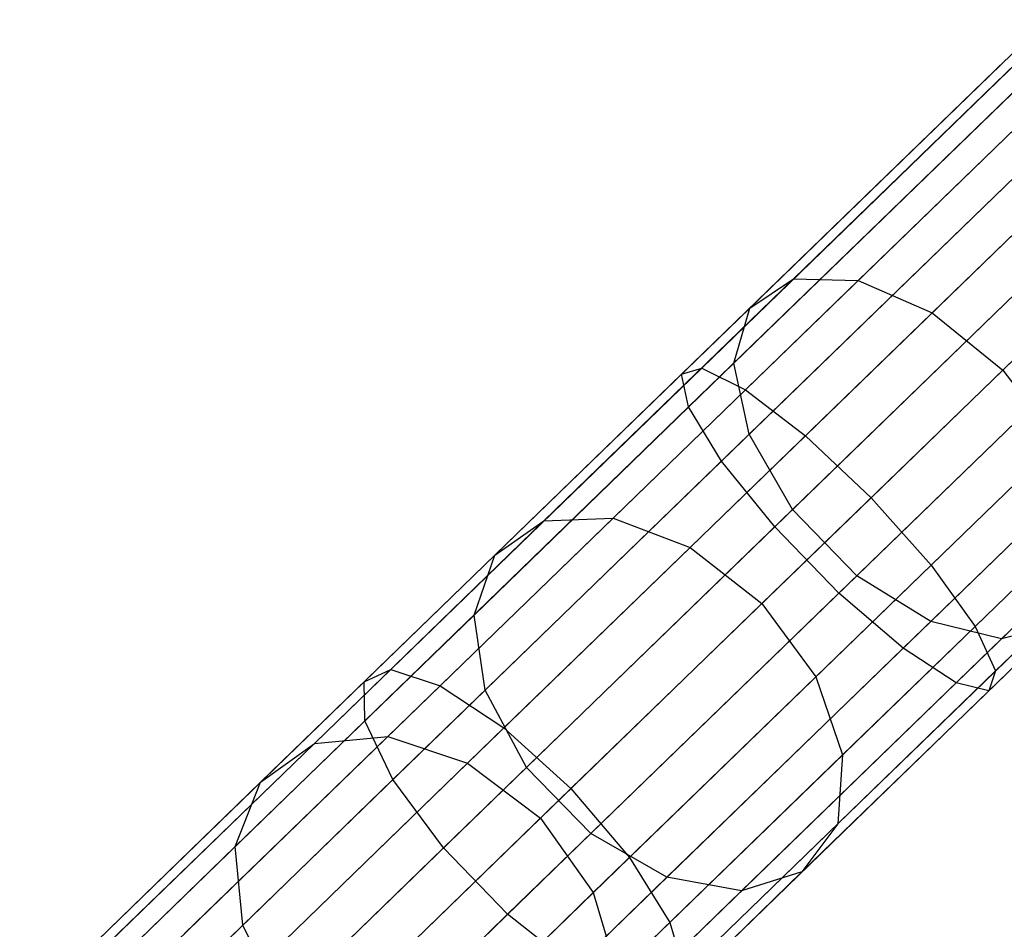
# Model space of a CAD drawing. Extents: x -189 to 189, y -189 to 189.
# Tile 5 of 256: x -127.54 to -123.11, y -121.94 to -117.84. Entities that reach past the tile are written whole.
import ezdxf

# ---------------------------------------------------------------- set-up
doc = ezdxf.new("R2010")
doc.units = 0
doc.header["$LTSCALE"] = 25.4
doc.layers.get('0').update_dxf_attribs({"linetype": 'CONTINUOUS'})

# ---------------------------------------------------------------- blocks, each defined once
blk = doc.blocks.new('CAMELEON-KENAI-C-12244_STL')
at = {"color": 0}
for p, q in [((-124.0559, -119.0105, -155.7473), (-122.8507, -117.8418, -156.7774)), ((-124.0559, -119.0105, -155.7473), (-122.8507, -117.8418, -156.7774)), ((-123.7651, -119.0181, -155.4502), (-122.5819, -117.8708, -156.4614)), ((-123.7651, -119.0181, -155.4502), (-122.5819, -117.8708, -156.4614)), ((-124.2539, -119.1419, -156.0885), (-123.0234, -117.9487, -157.1402)), ((-124.2539, -119.1419, -156.0885), (-123.0234, -117.9487, -157.1402)), ((-123.0991, -118.0221, -9.5011), (-124.5609, -119.4396, -9.8167)), ((-123.0991, -118.0221, -9.5011), (-124.5609, -119.4396, -9.8167)), ((-123.0384, -118.0239, -9.9124), (-124.4702, -119.4122, -10.2216)), ((-123.0384, -118.0239, -9.9124), (-124.4702, -119.4122, -10.2216)), ((-123.4318, -119.1635, -155.2485), (-122.2636, -118.0307, -156.2469)), ((-123.4318, -119.1635, -155.2485), (-122.2636, -118.0307, -156.2469)), ((-123.0387, -118.1425, -9.1077), (-124.5293, -119.5879, -9.4296)), ((-123.0387, -118.1425, -9.1077), (-124.5293, -119.5879, -9.4296)), ((-122.8672, -118.1475, -10.2707), (-124.2728, -119.5104, -10.5742)), ((-122.8672, -118.1475, -10.2707), (-124.2728, -119.5104, -10.5742)), ((-124.3248, -119.3897, -156.4148), (-123.0701, -118.173, -157.4872)), ((-124.3248, -119.3897, -156.4148), (-123.0701, -118.173, -157.4872)), ((-121.9507, -118.2939, -156.1711), (-123.1136, -119.4215, -155.1772)), ((-121.9507, -118.2939, -156.1711), (-123.1136, -119.4215, -155.1772)), ((-122.8677, -118.3643, -8.8003), (-124.3807, -119.8315, -9.127)), ((-122.8677, -118.3643, -8.8003), (-124.3807, -119.8315, -9.127)), ((-122.6151, -118.3716, -10.5138), (-124.0029, -119.7173, -10.8135)), ((-122.6151, -118.3716, -10.5138), (-124.0029, -119.7173, -10.8135)), ((-124.2565, -119.711, -156.6698), (-122.9828, -118.476, -157.7584)), ((-124.2565, -119.711, -156.6698), (-122.9828, -118.476, -157.7584)), ((-122.6157, -118.6491, -8.632), (-124.141, -120.1282, -8.9614)), ((-122.6157, -118.6491, -8.632), (-124.141, -120.1282, -8.9614)), ((-123.7071, -119.997, -10.8981), (-122.3256, -118.6574, -10.5998)), ((-123.7071, -119.997, -10.8981), (-122.3256, -118.6574, -10.5998)), ((-124.0606, -120.0502, -156.8094), (-122.7767, -118.8052, -157.9068)), ((-124.0606, -120.0502, -156.8094), (-122.7767, -118.8052, -157.9068)), ((-122.3262, -118.9476, -8.632), (-123.8516, -120.4267, -8.9614)), ((-122.3262, -118.9476, -8.632), (-123.8516, -120.4267, -8.9614)), ((-122.0488, -118.9556, -10.5138), (-123.4366, -120.3013, -10.8135)), ((-122.0488, -118.9556, -10.5138), (-123.4366, -120.3013, -10.8135)), ((-125.1812, -120.1016, -154.5547), (-124.0559, -119.0105, -155.7473)), ((-125.1812, -120.1016, -154.5547), (-124.0559, -119.0105, -155.7473)), ((-124.2539, -119.1419, -156.0885), (-124.0559, -119.0105, -155.7473)), ((-124.2539, -119.1419, -156.0885), (-124.0559, -119.0105, -155.7473)), ((-124.0559, -119.0105, -155.7473), (-123.7651, -119.0181, -155.4502)), ((-124.0559, -119.0105, -155.7473), (-123.7651, -119.0181, -155.4502)), ((-124.8698, -120.0893, -154.2793), (-123.7651, -119.0181, -155.4502)), ((-124.8698, -120.0893, -154.2793), (-123.7651, -119.0181, -155.4502)), ((-123.7651, -119.0181, -155.4502), (-123.4318, -119.1635, -155.2485)), ((-123.7651, -119.0181, -155.4502), (-123.4318, -119.1635, -155.2485)), ((-123.7711, -120.3487, -156.8094), (-122.4872, -119.1037, -157.9068)), ((-123.7711, -120.3487, -156.8094), (-122.4872, -119.1037, -157.9068)), ((-125.4028, -120.256, -154.8708), (-124.2539, -119.1419, -156.0885)), ((-125.4028, -120.256, -154.8708), (-124.2539, -119.1419, -156.0885)), ((-124.3248, -119.3897, -156.4148), (-124.2539, -119.1419, -156.0885)), ((-124.3248, -119.3897, -156.4148), (-124.2539, -119.1419, -156.0885)), ((-124.5225, -120.2211, -154.0925), (-123.4318, -119.1635, -155.2485)), ((-124.5225, -120.2211, -154.0925), (-123.4318, -119.1635, -155.2485)), ((-123.4318, -119.1635, -155.2485), (-123.1136, -119.4215, -155.1772)), ((-123.4318, -119.1635, -155.2485), (-123.1136, -119.4215, -155.1772)), ((-122.0493, -119.2083, -8.8003), (-123.5624, -120.6754, -9.127)), ((-122.0493, -119.2083, -8.8003), (-123.5624, -120.6754, -9.127)), ((-121.8326, -119.2145, -10.2707), (-123.2381, -120.5774, -10.5742)), ((-121.8326, -119.2145, -10.2707), (-123.2381, -120.5774, -10.5742)), ((-123.4381, -120.5549, -156.6698), (-122.1645, -119.32, -157.7584)), ((-123.4381, -120.5549, -156.6698), (-122.1645, -119.32, -157.7584)), ((-124.4702, -119.4122, -10.2216), (-125.8717, -120.7712, -10.7333)), ((-124.4702, -119.4122, -10.2216), (-125.8717, -120.7712, -10.7333)), ((-125.4963, -120.5257, -155.1732), (-124.3248, -119.3897, -156.4148)), ((-125.4963, -120.5257, -155.1732), (-124.3248, -119.3897, -156.4148)), ((-124.5609, -119.4396, -9.8167), (-124.4702, -119.4122, -10.2216)), ((-124.5609, -119.4396, -9.8167), (-124.4702, -119.4122, -10.2216)), ((-124.4702, -119.4122, -10.2216), (-124.2728, -119.5104, -10.5742)), ((-124.4702, -119.4122, -10.2216), (-124.2728, -119.5104, -10.5742)), ((-124.2565, -119.711, -156.6698), (-124.3248, -119.3897, -156.4148)), ((-124.2565, -119.711, -156.6698), (-124.3248, -119.3897, -156.4148)), ((-121.8329, -119.386, -9.1077), (-123.3235, -120.8314, -9.4296)), ((-121.8329, -119.386, -9.1077), (-123.3235, -120.8314, -9.4296)), ((-121.7143, -119.3894, -9.9124), (-123.1461, -120.7777, -10.2216)), ((-121.7143, -119.3894, -9.9124), (-123.1461, -120.7777, -10.2216)), ((-124.5609, -119.4396, -9.8167), (-125.9919, -120.8272, -10.3392)), ((-124.5609, -119.4396, -9.8167), (-125.9919, -120.8272, -10.3392)), ((-124.5293, -119.5879, -9.4296), (-124.5609, -119.4396, -9.8167)), ((-124.5293, -119.5879, -9.4296), (-124.5609, -119.4396, -9.8167)), ((-123.1136, -119.4215, -155.1772), (-124.1993, -120.4743, -154.0264)), ((-123.1136, -119.4215, -155.1772), (-124.1993, -120.4743, -154.0264)), ((-121.7144, -119.4501, -9.5011), (-123.1763, -120.8676, -9.8167)), ((-121.7144, -119.4501, -9.5011), (-123.1763, -120.8676, -9.8167)), ((-123.1191, -120.6331, -156.4148), (-121.8644, -119.4165, -157.4872)), ((-123.1191, -120.6331, -156.4148), (-121.8644, -119.4165, -157.4872)), ((-123.1136, -119.4215, -155.1772), (-122.8655, -119.7475, -155.2485)), ((-123.1136, -119.4215, -155.1772), (-122.8655, -119.7475, -155.2485)), ((-124.2728, -119.5104, -10.5742), (-125.6487, -120.8446, -11.0766)), ((-124.2728, -119.5104, -10.5742), (-125.6487, -120.8446, -11.0766)), ((-124.2728, -119.5104, -10.5742), (-124.0029, -119.7173, -10.8135)), ((-124.2728, -119.5104, -10.5742), (-124.0029, -119.7173, -10.8135)), ((-124.5293, -119.5879, -9.4296), (-125.9884, -121.0028, -9.9623)), ((-124.5293, -119.5879, -9.4296), (-125.9884, -121.0028, -9.9623)), ((-124.3807, -119.8315, -9.127), (-124.5293, -119.5879, -9.4296)), ((-124.3807, -119.8315, -9.127), (-124.5293, -119.5879, -9.4296)), ((-125.4456, -120.8641, -155.4095), (-124.2565, -119.711, -156.6698)), ((-125.4456, -120.8641, -155.4095), (-124.2565, -119.711, -156.6698)), ((-124.0029, -119.7173, -10.8135), (-125.3614, -121.0346, -11.3095)), ((-124.0029, -119.7173, -10.8135), (-125.3614, -121.0346, -11.3095)), ((-124.0606, -120.0502, -156.8094), (-124.2565, -119.711, -156.6698)), ((-124.0606, -120.0502, -156.8094), (-124.2565, -119.711, -156.6698)), ((-124.0029, -119.7173, -10.8135), (-123.7071, -119.997, -10.8981)), ((-124.0029, -119.7173, -10.8135), (-123.7071, -119.997, -10.8981)), ((-123.9562, -120.8051, -154.0925), (-122.8655, -119.7475, -155.2485)), ((-123.9562, -120.8051, -154.0925), (-122.8655, -119.7475, -155.2485)), ((-124.3807, -119.8315, -9.127), (-125.8619, -121.2677, -9.6678)), ((-124.3807, -119.8315, -9.127), (-125.8619, -121.2677, -9.6678)), ((-124.141, -120.1282, -8.9614), (-124.3807, -119.8315, -9.127)), ((-124.141, -120.1282, -8.9614), (-124.3807, -119.8315, -9.127)), ((-125.0595, -121.3084, -11.3919), (-123.7071, -119.997, -10.8981)), ((-125.0595, -121.3084, -11.3919), (-123.7071, -119.997, -10.8981)), ((-123.7071, -119.997, -10.8981), (-123.4366, -120.3013, -10.8135)), ((-123.7071, -119.997, -10.8981), (-123.4366, -120.3013, -10.8135)), ((-125.2595, -121.2127, -155.5388), (-124.0606, -120.0502, -156.8094)), ((-125.2595, -121.2127, -155.5388), (-124.0606, -120.0502, -156.8094)), ((-123.7711, -120.3487, -156.8094), (-124.0606, -120.0502, -156.8094)), ((-123.7711, -120.3487, -156.8094), (-124.0606, -120.0502, -156.8094)), ((-126.2153, -121.1043, -153.2114), (-125.1812, -120.1016, -154.5547)), ((-126.2153, -121.1043, -153.2114), (-125.1812, -120.1016, -154.5547)), ((-125.885, -121.0737, -152.9607), (-124.8698, -120.0893, -154.2793)), ((-125.885, -121.0737, -152.9607), (-124.8698, -120.0893, -154.2793)), ((-125.4028, -120.256, -154.8708), (-125.1812, -120.1016, -154.5547)), ((-125.4028, -120.256, -154.8708), (-125.1812, -120.1016, -154.5547)), ((-125.1812, -120.1016, -154.5547), (-124.8698, -120.0893, -154.2793)), ((-125.1812, -120.1016, -154.5547), (-124.8698, -120.0893, -154.2793)), ((-124.8698, -120.0893, -154.2793), (-124.5225, -120.2211, -154.0925)), ((-124.8698, -120.0893, -154.2793), (-124.5225, -120.2211, -154.0925)), ((-123.8351, -121.1563, -154.2793), (-122.7304, -120.0851, -155.4502)), ((-123.8351, -121.1563, -154.2793), (-122.7304, -120.0851, -155.4502)), ((-124.141, -120.1282, -8.9614), (-125.6342, -121.576, -9.5066)), ((-124.141, -120.1282, -8.9614), (-125.6342, -121.576, -9.5066)), ((-123.8516, -120.4267, -8.9614), (-124.141, -120.1282, -8.9614)), ((-123.8516, -120.4267, -8.9614), (-124.141, -120.1282, -8.9614)), ((-126.4586, -121.2798, -153.4994), (-125.4028, -120.256, -154.8708)), ((-126.4586, -121.2798, -153.4994), (-125.4028, -120.256, -154.8708)), ((-125.5249, -121.1931, -152.7905), (-124.5225, -120.2211, -154.0925)), ((-125.5249, -121.1931, -152.7905), (-124.5225, -120.2211, -154.0925)), ((-125.4963, -120.5257, -155.1732), (-125.4028, -120.256, -154.8708)), ((-125.4963, -120.5257, -155.1732), (-125.4028, -120.256, -154.8708)), ((-124.5225, -120.2211, -154.0925), (-124.1993, -120.4743, -154.0264)), ((-124.5225, -120.2211, -154.0925), (-124.1993, -120.4743, -154.0264)), ((-123.4366, -120.3013, -10.8135), (-124.7951, -121.6186, -11.3095)), ((-123.4366, -120.3013, -10.8135), (-124.7951, -121.6186, -11.3095)), ((-123.4366, -120.3013, -10.8135), (-123.2381, -120.5774, -10.5742)), ((-123.4366, -120.3013, -10.8135), (-123.2381, -120.5774, -10.5742)), ((-124.97, -121.5112, -155.5388), (-123.7711, -120.3487, -156.8094)), ((-124.97, -121.5112, -155.5388), (-123.7711, -120.3487, -156.8094)), ((-123.857, -121.4672, -154.5547), (-122.7318, -120.376, -155.7473)), ((-123.857, -121.4672, -154.5547), (-122.7318, -120.376, -155.7473)), ((-123.4381, -120.5549, -156.6698), (-123.7711, -120.3487, -156.8094)), ((-123.4381, -120.5549, -156.6698), (-123.7711, -120.3487, -156.8094)), ((-123.8516, -120.4267, -8.9614), (-125.3447, -121.8746, -9.5066)), ((-123.8516, -120.4267, -8.9614), (-125.3447, -121.8746, -9.5066)), ((-123.5624, -120.6754, -9.127), (-123.8516, -120.4267, -8.9614)), ((-123.5624, -120.6754, -9.127), (-123.8516, -120.4267, -8.9614)), ((-124.1993, -120.4743, -154.0264), (-125.1972, -121.4419, -152.7303)), ((-124.1993, -120.4743, -154.0264), (-125.1972, -121.4419, -152.7303)), ((-124.1993, -120.4743, -154.0264), (-123.9562, -120.8051, -154.0925)), ((-124.1993, -120.4743, -154.0264), (-123.9562, -120.8051, -154.0925)), ((-126.5729, -121.5696, -153.7748), (-125.4963, -120.5257, -155.1732)), ((-126.5729, -121.5696, -153.7748), (-125.4963, -120.5257, -155.1732)), ((-125.4456, -120.8641, -155.4095), (-125.4963, -120.5257, -155.1732)), ((-125.4456, -120.8641, -155.4095), (-125.4963, -120.5257, -155.1732)), ((-124.6273, -121.708, -155.4095), (-123.4381, -120.5549, -156.6698)), ((-124.6273, -121.708, -155.4095), (-123.4381, -120.5549, -156.6698)), ((-123.1191, -120.6331, -156.4148), (-123.4381, -120.5549, -156.6698)), ((-123.1191, -120.6331, -156.4148), (-123.4381, -120.5549, -156.6698)), ((-123.2381, -120.5774, -10.5742), (-124.6141, -121.9116, -11.0766)), ((-123.2381, -120.5774, -10.5742), (-124.6141, -121.9116, -11.0766)), ((-124.0181, -121.6839, -154.8708), (-122.8692, -120.5699, -156.0885)), ((-124.0181, -121.6839, -154.8708), (-122.8692, -120.5699, -156.0885)), ((-123.2381, -120.5774, -10.5742), (-123.1461, -120.7777, -10.2216)), ((-123.2381, -120.5774, -10.5742), (-123.1461, -120.7777, -10.2216)), ((-122.8692, -120.5699, -156.0885), (-123.1191, -120.6331, -156.4148)), ((-122.8692, -120.5699, -156.0885), (-123.1191, -120.6331, -156.4148)), ((-124.2906, -121.7691, -155.1732), (-123.1191, -120.6331, -156.4148)), ((-124.2906, -121.7691, -155.1732), (-123.1191, -120.6331, -156.4148)), ((-123.5624, -120.6754, -9.127), (-125.0435, -122.1116, -9.6678)), ((-123.5624, -120.6754, -9.127), (-125.0435, -122.1116, -9.6678)), ((-123.3235, -120.8314, -9.4296), (-123.5624, -120.6754, -9.127)), ((-123.3235, -120.8314, -9.4296), (-123.5624, -120.6754, -9.127)), ((-125.8717, -120.7712, -10.7333), (-127.2283, -122.0866, -11.4422)), ((-125.8717, -120.7712, -10.7333), (-127.2283, -122.0866, -11.4422)), ((-125.9919, -120.8272, -10.3392), (-125.8717, -120.7712, -10.7333)), ((-125.9919, -120.8272, -10.3392), (-125.8717, -120.7712, -10.7333)), ((-125.8717, -120.7712, -10.7333), (-125.6487, -120.8446, -11.0766)), ((-125.8717, -120.7712, -10.7333), (-125.6487, -120.8446, -11.0766)), ((-123.1461, -120.7777, -10.2216), (-124.5476, -122.1368, -10.7333)), ((-123.1461, -120.7777, -10.2216), (-124.5476, -122.1368, -10.7333)), ((-123.1461, -120.7777, -10.2216), (-123.1763, -120.8676, -9.8167)), ((-123.1461, -120.7777, -10.2216), (-123.1763, -120.8676, -9.8167)), ((-125.9919, -120.8272, -10.3392), (-127.3769, -122.1702, -11.0629)), ((-125.9919, -120.8272, -10.3392), (-127.3769, -122.1702, -11.0629)), ((-125.9884, -121.0028, -9.9623), (-125.9919, -120.8272, -10.3392)), ((-125.9884, -121.0028, -9.9623), (-125.9919, -120.8272, -10.3392)), ((-124.9586, -121.7771, -152.7905), (-123.9562, -120.8051, -154.0925)), ((-124.9586, -121.7771, -152.7905), (-123.9562, -120.8051, -154.0925)), ((-123.3235, -120.8314, -9.4296), (-124.7826, -122.2462, -9.9623)), ((-123.3235, -120.8314, -9.4296), (-124.7826, -122.2462, -9.9623)), ((-123.9562, -120.8051, -154.0925), (-123.8351, -121.1563, -154.2793)), ((-123.9562, -120.8051, -154.0925), (-123.8351, -121.1563, -154.2793)), ((-123.1763, -120.8676, -9.8167), (-123.3235, -120.8314, -9.4296)), ((-123.1763, -120.8676, -9.8167), (-123.3235, -120.8314, -9.4296)), ((-125.6487, -120.8446, -11.0766), (-126.9805, -122.1359, -11.7724)), ((-125.6487, -120.8446, -11.0766), (-126.9805, -122.1359, -11.7724)), ((-126.5385, -121.9238, -153.99), (-125.4456, -120.8641, -155.4095)), ((-126.5385, -121.9238, -153.99), (-125.4456, -120.8641, -155.4095)), ((-125.6487, -120.8446, -11.0766), (-125.3614, -121.0346, -11.3095)), ((-125.6487, -120.8446, -11.0766), (-125.3614, -121.0346, -11.3095)), ((-125.2595, -121.2127, -155.5388), (-125.4456, -120.8641, -155.4095)), ((-125.2595, -121.2127, -155.5388), (-125.4456, -120.8641, -155.4095)), ((-123.1763, -120.8676, -9.8167), (-124.6072, -122.2551, -10.3392)), ((-123.1763, -120.8676, -9.8167), (-124.6072, -122.2551, -10.3392)), ((-125.9884, -121.0028, -9.9623), (-127.4007, -122.3723, -10.7003)), ((-125.9884, -121.0028, -9.9623), (-127.4007, -122.3723, -10.7003)), ((-125.8619, -121.2677, -9.6678), (-125.9884, -121.0028, -9.9623)), ((-125.8619, -121.2677, -9.6678), (-125.9884, -121.0028, -9.9623)), ((-125.3614, -121.0346, -11.3095), (-126.6763, -122.3096, -11.9966)), ((-125.3614, -121.0346, -11.3095), (-126.6763, -122.3096, -11.9966)), ((-125.3614, -121.0346, -11.3095), (-125.0595, -121.3084, -11.3919)), ((-125.3614, -121.0346, -11.3095), (-125.0595, -121.3084, -11.3919)), ((-126.8005, -121.9615, -151.5073), (-125.885, -121.0737, -152.9607)), ((-126.8005, -121.9615, -151.5073), (-125.885, -121.0737, -152.9607)), ((-126.2153, -121.1043, -153.2114), (-125.885, -121.0737, -152.9607)), ((-126.2153, -121.1043, -153.2114), (-125.885, -121.0737, -152.9607)), ((-125.885, -121.0737, -152.9607), (-125.5249, -121.1931, -152.7905)), ((-125.885, -121.0737, -152.9607), (-125.5249, -121.1931, -152.7905)), ((-127.1479, -122.0087, -151.731), (-126.2153, -121.1043, -153.2114)), ((-127.1479, -122.0087, -151.731), (-126.2153, -121.1043, -153.2114)), ((-126.4586, -121.2798, -153.4994), (-126.2153, -121.1043, -153.2114)), ((-126.4586, -121.2798, -153.4994), (-126.2153, -121.1043, -153.2114)), ((-124.8503, -122.1407, -152.9607), (-123.8351, -121.1563, -154.2793)), ((-124.8503, -122.1407, -152.9607), (-123.8351, -121.1563, -154.2793)), ((-123.8351, -121.1563, -154.2793), (-123.857, -121.4672, -154.5547)), ((-123.8351, -121.1563, -154.2793), (-123.857, -121.4672, -154.5547)), ((-126.4288, -122.0696, -151.3555), (-125.5249, -121.1931, -152.7905)), ((-126.4288, -122.0696, -151.3555), (-125.5249, -121.1931, -152.7905)), ((-126.3612, -122.281, -154.1077), (-125.2595, -121.2127, -155.5388)), ((-126.3612, -122.281, -154.1077), (-125.2595, -121.2127, -155.5388)), ((-125.5249, -121.1931, -152.7905), (-125.1972, -121.4419, -152.7303)), ((-125.5249, -121.1931, -152.7905), (-125.1972, -121.4419, -152.7303)), ((-124.97, -121.5112, -155.5388), (-125.2595, -121.2127, -155.5388)), ((-124.97, -121.5112, -155.5388), (-125.2595, -121.2127, -155.5388)), ((-125.8619, -121.2677, -9.6678), (-127.2955, -122.6578, -10.4169)), ((-125.8619, -121.2677, -9.6678), (-127.2955, -122.6578, -10.4169)), ((-125.6342, -121.576, -9.5066), (-125.8619, -121.2677, -9.6678)), ((-125.6342, -121.576, -9.5066), (-125.8619, -121.2677, -9.6678)), ((-127.4108, -122.2031, -151.9879), (-126.4586, -121.2798, -153.4994)), ((-127.4108, -122.2031, -151.9879), (-126.4586, -121.2798, -153.4994)), ((-126.5729, -121.5696, -153.7748), (-126.4586, -121.2798, -153.4994)), ((-126.5729, -121.5696, -153.7748), (-126.4586, -121.2798, -153.4994)), ((-126.3684, -122.5776, -12.0759), (-125.0595, -121.3084, -11.3919)), ((-126.3684, -122.5776, -12.0759), (-125.0595, -121.3084, -11.3919)), ((-125.0595, -121.3084, -11.3919), (-124.7951, -121.6186, -11.3095)), ((-125.0595, -121.3084, -11.3919), (-124.7951, -121.6186, -11.3095)), ((-125.1972, -121.4419, -152.7303), (-126.0971, -122.3145, -151.3018)), ((-125.1972, -121.4419, -152.7303), (-126.0971, -122.3145, -151.3018)), ((-125.1972, -121.4419, -152.7303), (-124.9586, -121.7771, -152.7905)), ((-125.1972, -121.4419, -152.7303), (-124.9586, -121.7771, -152.7905)), ((-124.8911, -122.4699, -153.2114), (-123.857, -121.4672, -154.5547)), ((-124.8911, -122.4699, -153.2114), (-123.857, -121.4672, -154.5547)), ((-123.857, -121.4672, -154.5547), (-124.0181, -121.6839, -154.8708)), ((-123.857, -121.4672, -154.5547), (-124.0181, -121.6839, -154.8708)), ((-126.0717, -122.5795, -154.1077), (-124.97, -121.5112, -155.5388)), ((-126.0717, -122.5795, -154.1077), (-124.97, -121.5112, -155.5388)), ((-124.6273, -121.708, -155.4095), (-124.97, -121.5112, -155.5388)), ((-124.6273, -121.708, -155.4095), (-124.97, -121.5112, -155.5388)), ((-127.5439, -122.5111, -152.2335), (-126.5729, -121.5696, -153.7748)), ((-127.5439, -122.5111, -152.2335), (-126.5729, -121.5696, -153.7748)), ((-125.6342, -121.576, -9.5066), (-127.0794, -122.9775, -10.2618)), ((-125.6342, -121.576, -9.5066), (-127.0794, -122.9775, -10.2618)), ((-126.5385, -121.9238, -153.99), (-126.5729, -121.5696, -153.7748)), ((-126.5385, -121.9238, -153.99), (-126.5729, -121.5696, -153.7748)), ((-125.3447, -121.8746, -9.5066), (-125.6342, -121.576, -9.5066)), ((-125.3447, -121.8746, -9.5066), (-125.6342, -121.576, -9.5066)), ((-124.7951, -121.6186, -11.3095), (-126.11, -122.8936, -11.9966)), ((-124.7951, -121.6186, -11.3095), (-126.11, -122.8936, -11.9966)), ((-124.7951, -121.6186, -11.3095), (-124.6141, -121.9116, -11.0766)), ((-124.7951, -121.6186, -11.3095), (-124.6141, -121.9116, -11.0766)), ((-125.7201, -122.7677, -153.99), (-124.6273, -121.708, -155.4095)), ((-125.7201, -122.7677, -153.99), (-124.6273, -121.708, -155.4095)), ((-125.074, -122.7077, -153.4994), (-124.0181, -121.6839, -154.8708)), ((-125.074, -122.7077, -153.4994), (-124.0181, -121.6839, -154.8708)), ((-124.2906, -121.7691, -155.1732), (-124.6273, -121.708, -155.4095)), ((-124.2906, -121.7691, -155.1732), (-124.6273, -121.708, -155.4095)), ((-124.0181, -121.6839, -154.8708), (-124.2906, -121.7691, -155.1732)), ((-124.0181, -121.6839, -154.8708), (-124.2906, -121.7691, -155.1732)), ((-125.8625, -122.6536, -151.3555), (-124.9586, -121.7771, -152.7905)), ((-125.8625, -122.6536, -151.3555), (-124.9586, -121.7771, -152.7905)), ((-125.3672, -122.8131, -153.7748), (-124.2906, -121.7691, -155.1732)), ((-125.3672, -122.8131, -153.7748), (-124.2906, -121.7691, -155.1732)), ((-124.9586, -121.7771, -152.7905), (-124.8503, -122.1407, -152.9607)), ((-124.9586, -121.7771, -152.7905), (-124.8503, -122.1407, -152.9607)), ((-125.3447, -121.8746, -9.5066), (-126.79, -123.276, -10.2618)), ((-125.3447, -121.8746, -9.5066), (-126.79, -123.276, -10.2618)), ((-125.0435, -122.1116, -9.6678), (-125.3447, -121.8746, -9.5066)), ((-125.0435, -122.1116, -9.6678), (-125.3447, -121.8746, -9.5066)), ((-127.524, -122.8794, -152.4255), (-126.5385, -121.9238, -153.99)), ((-127.524, -122.8794, -152.4255), (-126.5385, -121.9238, -153.99)), ((-126.3612, -122.281, -154.1077), (-126.5385, -121.9238, -153.99)), ((-126.3612, -122.281, -154.1077), (-126.5385, -121.9238, -153.99)), ((-124.6141, -121.9116, -11.0766), (-125.9458, -123.203, -11.7724)), ((-124.6141, -121.9116, -11.0766), (-125.9458, -123.203, -11.7724)), ((-124.6141, -121.9116, -11.0766), (-124.5476, -122.1368, -10.7333)), ((-124.6141, -121.9116, -11.0766), (-124.5476, -122.1368, -10.7333))]:
    blk.add_line(p, q, dxfattribs=at)

msp = doc.modelspace()

# ---------------------------------------------------------------- block references
at = {"color": 0}
msp.add_blockref('CAMELEON-KENAI-C-12244_STL', (0, 0), dxfattribs=at)

doc.saveas('drawing.dxf')
